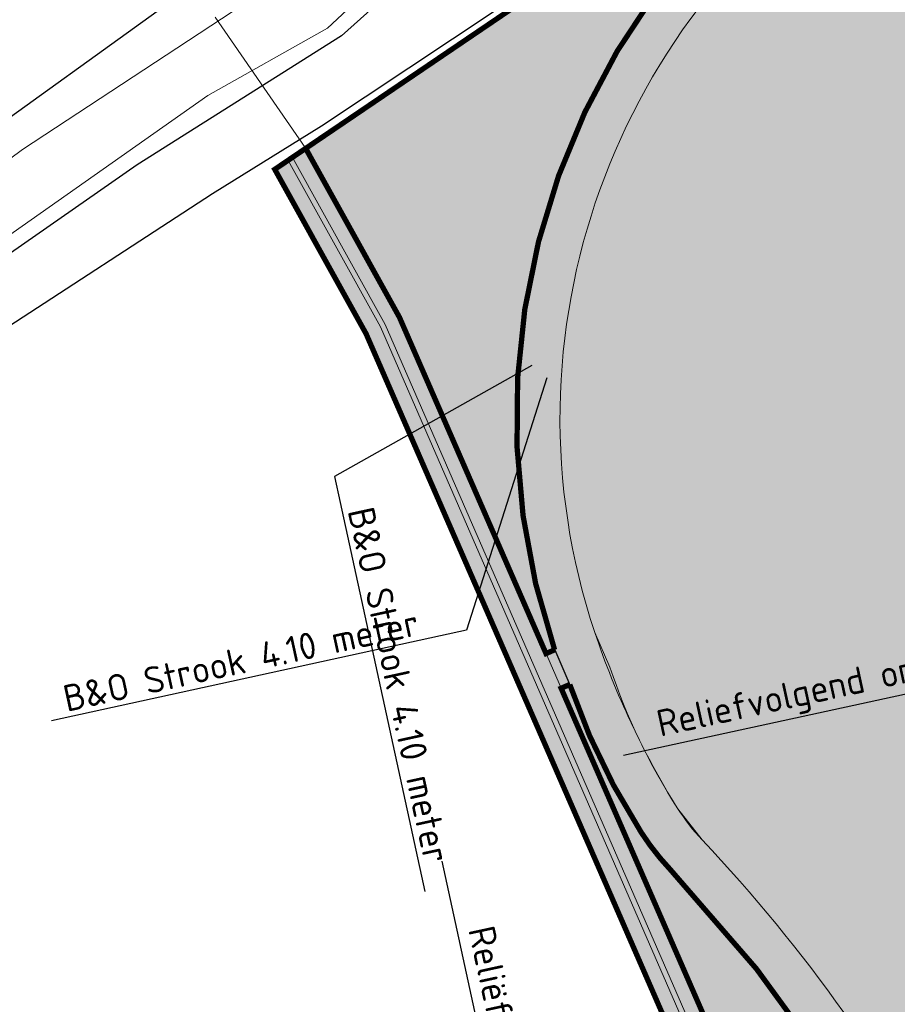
# Model space of a CAD drawing. Header units: metres. Extents: x 197883 to 206898, y 361907 to 364395.
# Tile 7 of 256: x 198656 to 198739, y 362274 to 362366. Entities that reach past the tile are written whole.
import ezdxf
from ezdxf import colors
from ezdxf.entities.mleader import LeaderData, LeaderLine
from ezdxf.math import Vec2, Vec3

# ---------------------------------------------------------------- set-up
doc = ezdxf.new("R2010")
doc.units = ezdxf.units.M
for name, color, linetype, lineweight in [('B-ME-GR-RIET-G', 120, 'Continuous', 13), ('B-ME-GR-RUIGTE-G', 252, 'Continuous', 25), ('B-ME-OG-WATER_SLOOT-G', 130, 'Continuous', 18), ('N-PV-KG-GRENS-BUFFERZONE-A', 253, 'Continuous', 15), ('N-PV-OG-BEHEERKAART-MAAIPAD-G', 7, 'Continuous', 25), ('N-WE-GW-ONTWERP-GEUL', 7, 'Continuous', 18), ('N-WE-KG-PROJECTGEBIED-SLIJKWELLSEWAAD', 10, 'KG-OG', 35), ('N-WE-KG-PROJECTGRENS-SLIJKWELLSEWAAD', 190, 'KG-OG', 35), ('X-XX-AL-VERWIJZING-T25-1000', 7, 'Continuous', 25), ('X-XX-AL-VERWIJZING_PRES-T25-1000', 7, 'Continuous', 25)]:
    doc.layers.add(name, color=color, linetype=linetype, lineweight=lineweight)
for name, color, linetype, lineweight, true_color in [('N-PV-GR-GRAS-A', 7, 'Continuous', 18, 0xc1e37d), ('N-PV-OG-BEHEERKAART-MAAIPAD-A', 7, 'Continuous', 15, 0xe5e878), ('N-PV-WH-GEUL-G', 7, 'Continuous', 35, 0x167592)]:
    doc.layers.add(name, color=color, linetype=linetype, lineweight=lineweight, true_color=true_color)
doc.styles.add('NLCS-ISO-M1000-T25', font='NLCS-ISO.ttf', dxfattribs={"height": 2.5})
doc.linetypes.add('KG-OG', pattern='A,5.5,-1.5,[2,NLCS.SHX,S=0.5,R=0,X=0,Y=0],-1.5', length=8.5)

msp = doc.modelspace()

# ---------------------------------------------------------------- hatches: boundary and pattern name
at = {"layer": 'N-PV-GR-GRAS-A', "transparency": 33554648}
h = msp.add_hatch(color=256, dxfattribs=at)
h.dxf.hatch_style = 1
edge = h.paths.add_edge_path(flags=16)
edge.add_arc((198916.6022228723, 362365.0953609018), 37.06112380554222, 314.4405254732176, 332.606027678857, ccw=False)
edge.add_arc((198584.2703122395, 362722.8114712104), 525.3162308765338, 300.0205732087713, 313.0024062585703, ccw=False)
edge.add_arc((198830.2742482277, 362297.0732663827), 33.6141304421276, 292.0976948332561, 300.0205732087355, ccw=False)
edge.add_line((198842.9194466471, 362265.9283033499), (198781.1332019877, 362240.8424067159))
edge.add_arc((198777.4074507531, 362253.4422054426), 13.1391076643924, 197.4603868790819, 286.47290969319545, ccw=False)
edge.add_arc((198788.5959258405, 362258.2294650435), 25.27742851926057, 128.1674087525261, 200.2032613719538, ccw=False)
edge.add_arc((198755.4714604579, 362296.8086380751), 25.6183205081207, 313.0989792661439, 377.4685401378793)
edge.add_arc((198760.8306748, 362298.4951572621), 19.99999999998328, 17.46854013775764, 55.23762163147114)
edge.add_arc((198792.1525632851, 362343.6246515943), 34.93388714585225, 206.5078933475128, 235.23762163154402, ccw=False)
edge.add_arc((198767.3544786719, 362332.0343441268), 7.601689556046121, 189.0867445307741, 211.7615993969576, ccw=False)
edge.add_arc((198778.3693736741, 362334.7221968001), 18.92495369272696, 155.5483229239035, 191.8566252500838, ccw=False)
edge.add_arc((198770.244892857, 362338.4164639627), 10.00000000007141, 132.9545405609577, 155.5483229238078, ccw=False)
edge.add_arc((198725.4742477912, 362386.5035388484), 55.70218741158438, 312.9545405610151, 352.372035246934)
edge.add_arc((198867.5259241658, 362370.9254193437), 87.22720009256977, 158.257694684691, 174.6162322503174, ccw=False)
edge.add_arc((200385.0348384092, 361752.8670690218), 1725.76990813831, 157.8185501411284, 157.860806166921, ccw=False)
edge.add_arc((198867.5259241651, 362370.9254193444), 87.22720009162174, 154.8363501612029, 157.4216616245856, ccw=False)
edge.add_arc((198815.7297571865, 362395.2587199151), 29.99999999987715, 141.7812034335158, 154.8363501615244, ccw=False)
edge.add_arc((198950.9539423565, 362288.7759276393), 202.1167200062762, 113.00796566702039, 141.7812034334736, ccw=False)
edge.add_arc((198972.364231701, 362224.9987268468), 269.23950676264, 106.3297997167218, 111.89688122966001, ccw=False)
edge.add_arc((198880.2698683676, 362551.4302272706), 69.99999999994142, 283.543968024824, 290.5222144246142)
edge.add_arc((198907.8418949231, 362477.7725647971), 8.649017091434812, 90.00001572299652, 110.52221442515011, ccw=False)
edge.add_arc((198908.9400823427, 362451.634030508), 34.80488115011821, 43.27269236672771, 91.80813964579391, ccw=False)
edge.add_arc((198944.9745331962, 362486.8858946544), 15.62583644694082, 226.818046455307, 264.979147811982)
edge.add_arc((198944.4821696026, 362481.281645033), 10.00000000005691, 264.9791478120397, 309.8763922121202)
edge.add_arc((198968.4624332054, 362452.5775458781), 27.4029190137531, 90.66112539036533, 129.8763922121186, ccw=False)
edge.add_arc((198968.3052092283, 362468.4957773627), 11.48396357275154, -2.8878669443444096, 90.79313940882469, ccw=False)
edge.add_arc((198714.725239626, 362471.0818514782), 265.0682411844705, 332.3430356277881, 359.3159287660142, ccw=False)
edge = h.paths.add_edge_path()
edge.add_arc((198668.9001893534, 362520.3873249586), 153.4496473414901, 296.2941664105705, 306.1783613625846)
edge.add_arc((198671.2135764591, 362517.8049561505), 149.9999999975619, 306.0473628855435, 317.6631123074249)
edge.add_arc((199031.6043978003, 362189.450158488), 337.5432465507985, 122.32690543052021, 137.6631123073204, ccw=False)
edge.add_arc((198888.5358564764, 362415.5270953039), 69.99999981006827, 120.38213154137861, 122.32690543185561, ccw=False)
edge.add_arc((198890.7476600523, 362416.8794750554), 69.99999989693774, 121.1395185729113, 122.504235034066, ccw=False)
edge.add_arc((199001.4553587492, 362233.6430923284), 284.0835501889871, 111.3209827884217, 121.13951857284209, ccw=False)
edge.add_arc((198872.7132677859, 362563.4925042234), 69.99999999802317, 291.3209827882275, 307.9178447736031)
edge.add_arc((198928.0210515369, 362492.4921587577), 20.00000000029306, 75.33024202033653, 127.9178447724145, ccw=False)
edge.add_arc((198929.2831791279, 362497.3134693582), 15.016226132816, 30.401988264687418, 75.33024202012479, ccw=False)
edge.add_arc((198950.8595768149, 362509.9732731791), 10.00000000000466, 210.4019882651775, 239.1414357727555)
edge.add_arc((198954.3556228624, 362515.8243389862), 16.81595987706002, 239.141435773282, 310.7226057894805)
edge.add_arc((198975.5522378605, 362495.5799511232), 12.68144033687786, 64.55349831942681, 143.7427125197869, ccw=False)
edge.add_arc((198976.704367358, 362498.0012565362), 9.999999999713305, 10.643935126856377, 64.5534983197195, ccw=False)
edge.add_arc((182936.5441483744, 359483.4344589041), 16330.97891757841, 10.461691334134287, 10.643935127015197, ccw=False)
edge.add_arc((199144.0851350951, 362472.9541109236), 149.9999999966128, 189.2734763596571, 194.7239921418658)
edge.add_arc((198862.4393096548, 362398.9396440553), 141.208709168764, -19.537700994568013, 14.723992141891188, ccw=False)
edge.add_arc((199136.880698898, 362301.5515741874), 149.999999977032, 160.4622990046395, 165.9895519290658)
edge.add_arc((198983.3062990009, 362290.2082422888), 48.33102274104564, 80.42818539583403, 128.9724844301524)
edge.add_arc((198584.2703122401, 362722.8114712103), 540.3162308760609, 300.0205732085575, 313.0208167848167, ccw=False)
edge.add_arc((198830.2742482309, 362297.0732663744), 48.61413043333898, 292.09769483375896, 300.0205732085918, ccw=False)
edge.add_line((198848.562251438, 362252.03014685), (198758.4444453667, 362215.4413238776))
edge.add_arc((198611.3264755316, 362186.1786693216), 150.0000000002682, 11.24965192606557, 43.36935185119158)
edge.add_arc((198734.905107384, 362302.9190724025), 19.99999999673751, 212.7394637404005, 223.3757125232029, ccw=False)
edge.add_arc((198768.3766325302, 362324.4399801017), 59.79312080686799, 198.5221105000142, 212.7394637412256, ccw=False)
edge.add_line((198711.6807274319, 362305.445464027), (198710.2575471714, 362308.7103928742))
edge.add_arc((198770.6834282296, 362328.8385737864), 63.69011515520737, 122.06102493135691, 198.4231889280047, ccw=False)
h = msp.add_hatch(color=256, dxfattribs=at)
h.dxf.hatch_style = 1
h.paths.add_polyline_path([(198854.7693367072, 362236.7421746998, 0.03458385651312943), (198862.8515594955, 362240.6944691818, 0.05649319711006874), (198963.6918044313, 362315.2778575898, -0.2075639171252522), (198988.2113824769, 362321.6590636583, -0.1244787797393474), (199002.5720561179, 362315.5468413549), (199002.7961306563, 362317.2471684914, 0.1166880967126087), (198988.6133417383, 362323.1140529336, 0.2094449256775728), (198962.7162202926, 362316.4190365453, -0.05652191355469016), (198862.1010930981, 362241.9932379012, -0.03458385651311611), (198854.2050562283, 362238.1319903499), (198753.4074102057, 362197.207034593), (198691.8772940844, 362338.3637500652), (198683.048137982, 362354.2650643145), (198681.8068203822, 362353.4106769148), (198690.5309823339, 362337.6984571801), (198752.616720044, 362195.267085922)])
h = msp.add_hatch(color=256, dxfattribs=at)
h.dxf.hatch_style = 1
h.paths.add_polyline_path([(198690.0822117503, 362337.476692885), (198681.393047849, 362353.125881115), (198680.1399061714, 362352.292788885), (198688.7358999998, 362336.8114), (198780.7430000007, 362125.7371999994), (198788.4445863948, 362132.5535422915), (198792.4151412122, 362129.176377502), (198794.1331248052, 362125.5522844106), (198795.488542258, 362126.1948134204), (198793.6324954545, 362130.1101513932), (198788.4250423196, 362134.5393629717), (198781.293697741, 362128.2277171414)])
at = {"layer": 'N-PV-KG-GRENS-BUFFERZONE-A', "transparency": 33554559}
h = msp.add_hatch(color=256, dxfattribs=at)
h.dxf.hatch_style = 1
edge = h.paths.add_edge_path()
edge.add_line((198988.7155552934, 362505.3864690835), (198992.2102300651, 362517.6116675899))
edge.add_arc((198976.7043673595, 362498.0012565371), 24.99999999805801, 51.66673846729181, 64.55349829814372)
edge.add_arc((198975.5522378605, 362495.579951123), 27.68144033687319, 64.55349829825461, 121.8929583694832)
edge.add_line((198960.9271919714, 362519.0825078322), (198960.701, 362519.446))
edge.add_line((198960.701, 362519.446), (198956.214, 362517.596))
edge.add_line((198956.214, 362517.596), (198952.358, 362517.889))
edge.add_line((198952.358, 362517.889), (198948.6270000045, 362521.6999999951))
edge.add_line((198948.6270000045, 362521.6999999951), (198945.1059999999, 362525.22))
edge.add_line((198945.1059999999, 362525.22), (198940.4670000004, 362527.8399999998))
edge.add_line((198940.4670000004, 362527.8399999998), (198934.5059999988, 362530.5150000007))
edge.add_line((198934.5059999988, 362530.5150000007), (198932.8855314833, 362531.2883806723))
edge.add_line((198932.8855314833, 362531.2883806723), (198930.043, 362532.645))
edge.add_line((198930.043, 362532.645), (198923.626, 362534.243))
edge.add_line((198923.626, 362534.243), (198921.44, 362534.041))
edge.add_line((198921.44, 362534.041), (198916.148, 362531.484))
edge.add_line((198916.148, 362531.484), (198912.0233888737, 362528.1696697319))
edge.add_line((198912.0233888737, 362528.1696697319), (198907.749, 362524.835))
edge.add_line((198907.749, 362524.835), (198899.714, 362518.621))
edge.add_line((198899.714, 362518.621), (198872.015, 362497.677))
edge.add_line((198872.015, 362497.677), (198849.267, 362480.755))
edge.add_line((198849.267, 362480.755), (198827.175, 362464.682))
edge.add_line((198827.175, 362464.682), (198815.628, 362455.842))
edge.add_line((198815.628, 362455.842), (198805.822, 362447.846))
edge.add_line((198805.822, 362447.846), (198788.371, 362433.497))
edge.add_line((198788.371, 362433.497), (198769.111, 362419.407))
edge.add_line((198769.111, 362419.407), (198709.693, 362372.326))
edge.add_line((198709.693, 362372.326), (198683.0484876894, 362354.2644344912))
edge.add_line((198683.0484876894, 362354.2644344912), (198691.8772940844, 362338.3637500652))
edge.add_line((198691.8772940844, 362338.3637500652), (198753.4074102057, 362197.207034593))
edge.add_line((198753.4074102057, 362197.207034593), (198854.2050562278, 362238.1319903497))
edge.add_arc((198830.2742482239, 362297.0732663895), 63.61413045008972, 292.0976948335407, 300.0205732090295)
edge.add_arc((198584.2703122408, 362722.8114712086), 555.3162308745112, 300.0205732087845, 312.9606732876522)
edge.add_arc((198983.3062990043, 362290.2082422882), 33.33102274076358, 81.13553757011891, 128.1516620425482, ccw=False)
edge.add_arc((198983.3062987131, 362290.2082423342), 33.33102274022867, 54.215525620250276, 81.13553706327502, ccw=False)
edge.add_arc((197642.3982172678, 362538.0297683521), 1378.197257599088, 350.7816862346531, 351.0149646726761)
edge.add_arc((199997.9765123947, 362170.4728987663), 1005.891508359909, 170.9719184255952, 171.2906141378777, ccw=False)
edge.add_line((199004.5464397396, 362328.31591361), (199006.382, 362340.158))
edge.add_arc((199016.2839353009, 362339.2941182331), 9.939547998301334, 167.1396093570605, 175.0139273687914, ccw=False)
edge.add_line((199006.593717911, 362341.506425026), (199010.984, 362369.4680000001))
edge.add_line((199010.984, 362369.4680000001), (199018.03, 362368.6230000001))
edge.add_line((199018.03, 362368.6230000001), (199018.9139999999, 362373.53))
edge.add_line((199018.9139999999, 362373.53), (199016.6340779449, 362373.9369591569))
edge.add_line((199016.6340779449, 362373.9369591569), (199001.8656870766, 362376.5748318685))
edge.add_arc((198862.4393096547, 362398.9396440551), 141.2087091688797, 340.4622990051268, 350.88704920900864, ccw=False)
edge.add_arc((199136.8806989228, 362301.5515741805), 150.0000000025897, 160.4622990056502, 165.9895519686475)
edge.add_arc((198983.3062988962, 362290.2082422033), 48.33102273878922, 80.42818529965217, 128.9724843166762)
edge.add_arc((198584.2703122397, 362722.8114712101), 540.3162308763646, 300.02057320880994, 313.02081678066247, ccw=False)
edge.add_arc((198830.2742482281, 362297.0732663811), 48.61413044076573, 292.097694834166, 300.02057320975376, ccw=False)
edge.add_line((198848.5622514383, 362252.03014685), (198758.4244958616, 362215.5414419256))
edge.add_arc((198611.3264755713, 362186.178669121), 150.0000000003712, 11.28864608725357, 43.37010022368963)
edge.add_line((198720.3664448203, 362289.1849073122), (198718.0823377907, 362292.1026763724))
edge.add_arc((198768.3766325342, 362324.4399801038), 59.79312081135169, 198.5221105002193, 212.7394637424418, ccw=False)
edge.add_line((198711.6807274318, 362305.4454640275), (198710.2575471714, 362308.7103928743))
edge.add_arc((198770.683428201, 362328.8385738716), 63.69011515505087, 122.06102572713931, 198.4231890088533, ccw=False)
edge.add_arc((198668.9001890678, 362520.387324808), 153.4496473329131, 296.2941662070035, 317.5321135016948)
edge.add_arc((199031.6043978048, 362189.4501584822), 337.5432465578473, 122.3269054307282, 137.6631123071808, ccw=False)
edge.add_arc((198888.5358565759, 362415.5270951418), 69.99999999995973, 120.38213154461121, 122.3269054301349, ccw=False)
edge.add_arc((198890.7476600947, 362416.8794749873), 69.99999997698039, 121.13951857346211, 122.5042350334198, ccw=False)
edge.add_arc((199001.4553587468, 362233.643092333), 284.0835501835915, 111.32098278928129, 121.13951857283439, ccw=False)
edge.add_arc((198872.7132677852, 362563.4925042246), 69.99999999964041, 291.320982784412, 307.9178447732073)
edge.add_arc((198928.021051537, 362492.4921587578), 20.0000000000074, 75.33024204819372, 127.91784477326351, ccw=False)
edge.add_arc((198929.2831791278, 362497.3134693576), 15.01622613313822, 30.401988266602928, 75.33024205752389, ccw=False)
edge.add_arc((198950.8595768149, 362509.9732731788), 9.99999999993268, 210.4019882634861, 239.1414357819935)
edge.add_arc((198954.3556228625, 362515.8243389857), 16.81595987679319, 239.1414357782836, 304.5307854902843)
edge.add_arc((198958.219242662, 362510.2092030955), 10.00000000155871, 304.5307854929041, 319.835240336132)
edge.add_arc((198975.5522378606, 362495.579951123), 12.68144033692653, 64.55349834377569, 139.835240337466, ccw=False)
edge.add_arc((198976.7043673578, 362498.0012565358), 9.999999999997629, 10.6439351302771, 64.55349834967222, ccw=False)
edge.add_arc((182936.5441561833, 359483.4344600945), 16330.97890968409, 10.639413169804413, 10.643935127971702, ccw=False)
edge.add_line((198986.7703220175, 362498.5815832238), (198988.7155552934, 362505.3864690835))
at = {"layer": 'N-PV-OG-BEHEERKAART-MAAIPAD-A', "transparency": 33554623}
h = msp.add_hatch(dxfattribs=at)
h.set_pattern_fill('HOUND', color=256, scale=0.5)
h.set_pattern_definition([(0, (0, 0), (3.175, 0.79375), [12.7, -6.35]), (90, (0, 0), (-0.7937500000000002, -3.175), [12.7, -6.35])])
edge = h.paths.add_edge_path()
edge.add_arc((198983.3062988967, 362290.2082422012), 44.23102274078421, 75.45420702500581, 128.789284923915, ccw=False)
edge.add_arc((199136.8806989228, 362301.5515741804), 145.9000000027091, 160.4622990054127, 167.5436700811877, ccw=False)
edge.add_arc((198862.4393096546, 362398.9396440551), 145.3087091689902, 340.4622990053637, 374.7239921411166)
edge.add_arc((199144.0851350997, 362472.95411092), 145.9000000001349, 189.2568972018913, 194.7239921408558, ccw=False)
edge.add_arc((182936.5441560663, 359483.4344603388), 16335.0789097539, 10.46154116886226, 10.64393512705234)
edge.add_arc((198976.7043673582, 362498.001256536), 14.09999999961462, 10.64393512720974, 64.55349831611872)
edge.add_arc((198975.5522378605, 362495.579951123), 16.78144033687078, 64.55349831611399, 139.8352403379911)
edge.add_arc((198958.2192426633, 362510.2092030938), 5.899999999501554, 304.53078548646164, 319.8352403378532, ccw=False)
edge.add_arc((198954.3556228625, 362515.824338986), 12.71595987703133, 239.1414357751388, 304.5307854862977, ccw=False)
edge.add_arc((198950.8595768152, 362509.9732731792), 5.900000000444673, 210.4019882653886, 239.1414357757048, ccw=False)
edge.add_arc((198929.2831791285, 362497.3134693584), 19.11622613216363, 30.40198826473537, 75.33024201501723)
edge.add_arc((198928.0210515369, 362492.4921587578), 24.09999999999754, 75.3302420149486, 127.9178447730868)
edge.add_arc((198872.7132677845, 362563.4925042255), 65.90000000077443, 291.3209827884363, 307.91784477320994, ccw=False)
edge.add_arc((199001.4553587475, 362233.6430923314), 288.1835501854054, 111.3209827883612, 121.1395185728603)
edge.add_arc((198890.7476600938, 362416.879474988), 74.0999999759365, 121.1395185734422, 122.4455202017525)
edge.add_arc((198888.5358565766, 362415.5270951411), 74.10000000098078, 120.4408463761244, 122.3269054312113)
edge.add_arc((199031.6043978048, 362189.4501584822), 341.6432465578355, 122.3269054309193, 137.6623185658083)
edge.add_arc((198668.9001890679, 362520.387324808), 149.3496473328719, 296.2167158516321, 317.53033298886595, ccw=False)
edge.add_arc((198770.6834282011, 362328.8385738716), 67.79011515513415, 121.882586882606, 198.5808164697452)
edge.add_line((198706.4268626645, 362307.2377984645), (198706.4990963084, 362307.0720867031))
edge.add_line((198706.4990963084, 362307.0720867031), (198710.2575471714, 362308.7103928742))
edge.add_arc((198770.6834282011, 362328.8385738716), 63.69011515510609, 122.06102572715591, 198.4231890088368, ccw=False)
edge.add_arc((198668.9001890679, 362520.387324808), 153.4496473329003, 296.2941662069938, 317.5321135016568)
edge.add_arc((199031.6043978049, 362189.4501584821), 337.5432465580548, 122.32690543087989, 137.6631123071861, ccw=False)
edge.add_arc((198888.5358565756, 362415.5270951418), 69.99999999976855, 120.38213154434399, 122.3269054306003, ccw=False)
edge.add_arc((198890.7476600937, 362416.8794749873), 69.9999999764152, 121.13951857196, 122.50423503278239, ccw=False)
edge.add_arc((199001.4553587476, 362233.6430923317), 284.0835501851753, 111.32098278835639, 121.1395185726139, ccw=False)
edge.add_arc((198872.7132677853, 362563.4925042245), 69.9999999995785, 291.3209827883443, 307.9178447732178)
edge.add_arc((198928.021051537, 362492.4921587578), 19.99999999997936, 75.33024201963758, 127.91784477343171, ccw=False)
edge.add_arc((198929.2831791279, 362497.3134693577), 15.01622613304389, 30.401988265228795, 75.33024201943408, ccw=False)
edge.add_arc((198950.8595768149, 362509.9732731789), 10.00000000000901, 210.4019882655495, 239.1414357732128)
edge.add_arc((198954.3556228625, 362515.8243389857), 16.81595987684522, 239.1414357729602, 304.5307854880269)
edge.add_arc((198958.2192426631, 362510.2092030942), 9.999999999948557, 304.5307854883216, 319.8352403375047)
edge.add_arc((198975.5522378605, 362495.579951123), 12.68144033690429, 64.55349832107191, 139.8352403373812, ccw=False)
edge.add_arc((198976.7043673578, 362498.0012565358), 10.00000000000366, 10.643935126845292, 64.55349832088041, ccw=False)
edge.add_arc((182936.5441561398, 359483.434460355), 16330.97890967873, 10.461691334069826, 10.643935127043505, ccw=False)
edge.add_arc((199144.0851350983, 362472.9541109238), 149.9999999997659, 189.2734763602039, 194.7239921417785)
edge.add_arc((198862.4393096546, 362398.9396440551), 141.2087091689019, -19.537700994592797, 14.723992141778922, ccw=False)
edge.add_arc((199136.8806989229, 362301.5515741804), 150.0000000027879, 160.4622990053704, 165.9895519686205)
edge.add_arc((198983.3062988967, 362290.2082422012), 48.33102274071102, 80.42818530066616, 128.97248431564)
edge.add_arc((198584.2703122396, 362722.81147121), 540.316230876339, 300.02057320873, 313.0208167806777, ccw=False)
edge.add_arc((198830.2742482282, 362297.0732663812), 48.61413044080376, 292.0976948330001, 300.0205732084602, ccw=False)
edge.add_line((198848.5622514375, 362252.0301468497), (198761.2838796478, 362216.5941655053))
edge.add_line((198761.2838796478, 362216.5941655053), (198758.4244958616, 362215.5414419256))
edge.add_arc((198611.3264755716, 362186.1786691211), 150.0000000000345, 11.2886460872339, 43.37010022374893)
edge.add_arc((198734.9051073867, 362302.9190724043), 19.99999999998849, 212.7394637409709, 223.3701002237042, ccw=False)
edge.add_arc((198785.6132520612, 362334.0673295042), 79.50758765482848, 198.5979101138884, 211.8573951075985, ccw=False)
edge.add_line((198710.2575471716, 362308.710392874), (198706.4855023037, 362307.066161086))
edge.add_line((198706.4855023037, 362307.066161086), (198707.9086825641, 362303.801232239))
edge.add_arc((198771.7924927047, 362326.0907241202), 67.66064326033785, 199.2342238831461, 212.350892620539)
edge.add_arc((198734.9051073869, 362302.9190724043), 24.10000000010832, 212.7394637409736, 223.370100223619)
edge.add_arc((198611.3264755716, 362186.1786691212), 145.9000000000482, 9.40079804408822, 43.37010022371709, ccw=False)
edge.add_line((198755.2670220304, 362210.00993189), (198762.7637250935, 362212.7699517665))
edge.add_line((198762.7637250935, 362212.7699517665), (198850.1046180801, 362248.2313174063))
edge.add_arc((198830.2742482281, 362297.0732663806), 52.71413044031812, 292.0976948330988, 300.0205732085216)
edge.add_arc((198584.2703122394, 362722.8114712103), 544.4162308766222, 300.0205732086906, 313.005199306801)
at = {"layer": 'N-PV-WH-GEUL-G', "transparency": 33554597}
h = msp.add_hatch(color=256, dxfattribs=at)
h.dxf.hatch_style = 1
h.paths.add_polyline_path([(198854.9574302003, 362236.2789028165, 0.03458385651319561), (198863.1017149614, 362240.2615462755, 0.05648350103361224), (198964.0167405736, 362314.8972260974, -0.2073860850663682), (198988.1343336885, 362321.165035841, -0.1268001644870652), (199002.4966229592, 362314.9744378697), (199002.5720561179, 362315.5468413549, 0.1244787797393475), (198988.2113824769, 362321.6590636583, 0.2075639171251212), (198963.6918044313, 362315.2778575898, -0.05649319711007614), (198862.8515594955, 362240.6944691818, -0.03458385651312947), (198854.7693367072, 362236.7421746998), (198752.616720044, 362195.267085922), (198690.5309823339, 362337.6984571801), (198681.8068203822, 362353.4106769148), (198681.393047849, 362353.125881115), (198690.0822117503, 362337.476692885), (198781.293697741, 362128.2277171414), (198788.4250423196, 362134.5393629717), (198793.6324954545, 362130.1101513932), (198795.488542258, 362126.1948134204), (198795.9155561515, 362126.3972372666), (198794.0164771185, 362130.4033518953), (198790.0968241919, 362133.7279177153), (198788.3850435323, 362135.171667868), (198781.4772636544, 362129.0578895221), (198752.8165778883, 362194.808590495)])

# ---------------------------------------------------------------- linework, layer by layer
at = {"layer": 'B-ME-GR-RIET-G'}
msp.add_lwpolyline([(198625.2511522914, 362323.4922723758), (198667.1717034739, 362352.7054352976), (198686.4156185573, 362364.8689219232), (198696.5414773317, 362373.9590110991), (198720.0502815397, 362393.0879036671), (198736.744, 362406.283), (198749.5009036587, 362414.8806824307), (198770.7120161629, 362429.2802794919), (198783.9973085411, 362438.5372408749), (198806.6552211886, 362454.3874488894), (198825.644, 362466.601), (198854.0599132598, 362490.2046022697), (198858.977939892, 362498.0048035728), (198858.977939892, 362500.782951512), (198854.9152155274, 362500.5692522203), (198849.1418866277, 362498.4322135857), (198833.2117798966, 362487.426442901), (198816.903, 362475.715), (198793.2124004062, 362458.0349895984), (198757.2097611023, 362432.1952969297), (198731.798, 362416.121), (198681.5355460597, 362376.1821717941), (198639.8587305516, 362346.1589586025)], dxfattribs=at)
at = {"layer": 'B-ME-GR-RUIGTE-G', "color": 252}
for points in [[(198653.6264219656, 362336.5889868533), (198674.2719936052, 362350.0273542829), (198684.5418619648, 362356.3761788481), (198700.9902488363, 362367.3044568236), (198724.0709498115, 362381.9067807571), (198740.3984612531, 362393.1634883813), (198770.0323261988, 362419.4015370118), (198781.3322710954, 362428.0314360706), (198804.4783608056, 362445.6379512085), (198831.9999160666, 362468.1456630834), (198866.2514164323, 362493.6570403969), (198889.9173300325, 362511.5560848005), (198890.507085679, 362515.1511979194), (198886.2604568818, 362519.3953867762), (198883.0754852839, 362533.7677470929), (198883.9980927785, 362539.3002441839), (198869.228, 362523.7849999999), (198838.5504115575, 362502.92467703), (198801.7529628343, 362476.0908146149), (198752.8248786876, 362440.4236061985), (198718.5677546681, 362415.2564656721), (198670.6162231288, 362382.1782795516), (198636.4930302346, 362357.9102030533)], [(198639.8587305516, 362346.1589586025), (198681.5355460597, 362376.1821717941), (198731.798, 362416.121), (198757.2097611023, 362432.1952969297), (198793.2124004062, 362458.0349895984), (198816.903, 362475.715), (198833.2117798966, 362487.426442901), (198849.1418866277, 362498.4322135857), (198854.9152155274, 362500.5692522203), (198858.977939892, 362500.782951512), (198858.977939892, 362498.0048035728), (198854.0599132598, 362490.2046022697), (198825.644, 362466.601), (198806.6552211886, 362454.3874488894), (198783.9973085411, 362438.5372408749), (198770.7120161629, 362429.2802794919), (198749.5009036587, 362414.8806824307), (198736.744, 362406.283), (198720.0502815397, 362393.0879036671), (198696.5414773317, 362373.9590110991), (198686.4156185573, 362364.8689219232), (198667.1717034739, 362352.7054352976), (198625.2511522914, 362323.4922723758)]]:
    msp.add_lwpolyline(points, dxfattribs=at)
at = {"layer": 'B-ME-OG-WATER_SLOOT-G', "color": 130}
for points in [[(198622.9925229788, 362329.3313282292), (198656.3931685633, 362354.1528009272), (198683.4529387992, 362371.9600928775)], [(198692.1467746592, 362372.1869943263), (198685.1013149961, 362365.5680747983), (198673.8286051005, 362359.2308443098), (198643.9319200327, 362338.2075362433)]]:
    msp.add_lwpolyline(points, dxfattribs=at)
at = {"layer": 'N-PV-KG-GRENS-BUFFERZONE-A'}
msp.add_lwpolyline([(198907.749, 362524.835), (198899.714, 362518.621), (198872.015, 362497.677), (198849.267, 362480.755), (198827.175, 362464.682), (198815.628, 362455.842), (198805.822, 362447.846), (198788.371, 362433.497), (198769.111, 362419.407), (198709.693, 362372.326), (198683.0484876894, 362354.2644344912), (198691.8772940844, 362338.3637500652), (198753.4074102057, 362197.207034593)], dxfattribs=at)
msp.add_lwpolyline([(198907.749, 362524.835), (198899.714, 362518.621), (198872.015, 362497.677), (198849.267, 362480.755), (198827.175, 362464.682), (198815.628, 362455.842), (198805.822, 362447.846), (198788.371, 362433.497), (198769.111, 362419.407), (198709.693, 362372.326), (198683.0484876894, 362354.2644344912), (198691.8772940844, 362338.3637500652), (198753.4074102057, 362197.207034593)], dxfattribs=at)
for points in [[(198758.4244958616, 362215.5414419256, 0.1409032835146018), (198720.3664448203, 362289.1849073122), (198718.0823377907, 362292.1026763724, -0.06211460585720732), (198711.6807274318, 362305.4454640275), (198710.2575471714, 362308.7103928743, -0.3460961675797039), (198736.8752999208, 362382.8148763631, 0.09293419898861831), (198782.093223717, 362416.7816725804, -0.06701688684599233), (198851.1034114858, 362474.6778521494, -0.008485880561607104), (198853.1323238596, 362475.914095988, -0.005954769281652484), (198854.5489942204, 362476.7932178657, -0.042867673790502), (198898.1647364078, 362498.2834347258, 0.07254433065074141), (198915.7304329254, 362508.270013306, -0.23357035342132)], [(198758.4244958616, 362215.5414419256, 0.1409032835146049), (198720.3664448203, 362289.1849073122), (198718.0823377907, 362292.1026763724, -0.062114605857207), (198711.6807274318, 362305.4454640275), (198710.2575471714, 362308.7103928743, -0.3460961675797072), (198736.8752999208, 362382.8148763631, 0.09293419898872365), (198782.0932237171, 362416.7816725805, -0.06701688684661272), (198851.1034114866, 362474.6778521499, -0.00848588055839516), (198853.1323238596, 362475.914095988, -0.005954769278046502), (198854.5489942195, 362476.7932178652, -0.04286767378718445), (198898.1647364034, 362498.283434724, 0.07254433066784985), (198915.7304329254, 362508.270013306, -0.2335703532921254)]]:
    msp.add_lwpolyline(points, format="xyb", dxfattribs=at)
at = {"layer": 'N-PV-KG-GRENS-BUFFERZONE-A', "transparency": 33554559}
msp.add_lwpolyline([(198674.5435723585, 362366.6211301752), (198683.048137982, 362354.2650643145), (198691.8772940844, 362338.3637500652), (198753.4074102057, 362197.207034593), (198854.2050562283, 362238.1319903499, 0.03458385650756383), (198862.1010930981, 362241.9932379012, 0.05652191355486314), (198962.7162202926, 362316.4190365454, -0.2080737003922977), (198988.4425288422, 362323.14114711, -0.1180039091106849), (199002.7962101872, 362317.2471111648, 0.002032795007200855), (199004.5464397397, 362328.315913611), (199006.382, 362340.158, -0.03437172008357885), (199006.593717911, 362341.506425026), (199010.984, 362369.4680000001), (199018.03, 362368.6230000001), (199018.9139999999, 362373.53), (199005.9022234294, 362375.8525625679)], format="xyb", dxfattribs=at)
at = {"layer": 'N-PV-OG-BEHEERKAART-MAAIPAD-G', "flags": 128}
msp.add_lwpolyline([(198755.2670220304, 362210.00993189, 0.1493140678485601), (198717.3860189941, 362286.3694034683, -0.04641819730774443), (198714.6336700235, 362289.8853151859, -0.06139554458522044), (198707.8515086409, 362303.9695071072), (198706.4268626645, 362307.2377984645, -0.3477390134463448), (198734.8780252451, 362386.4013468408, 0.09326723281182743), (198779.0657009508, 362419.5464742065, -0.06701340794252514), (198848.9109397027, 362478.1423964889, -0.008229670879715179), (198850.9932008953, 362479.4126099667, -0.005698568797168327), (198852.4287866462, 362480.3024513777, -0.04286767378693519), (198896.6740075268, 362502.1028230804, 0.07254433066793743), (198913.21085611, 362511.5044734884, -0.2335703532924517)], format="xyb", dxfattribs=at)
at = {"layer": 'N-WE-GW-ONTWERP-GEUL'}
for points in [[(198758.4244958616, 362215.5414419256, 0.1409032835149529), (198720.3664448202, 362289.1849073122, -0.04641819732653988), (198718.0823377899, 362292.1026763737, -0.05792005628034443), (198710.2575471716, 362308.710392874, -0.3460961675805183), (198736.8752999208, 362382.8148763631, 0.09293419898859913), (198782.093223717, 362416.7816725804, -0.06701688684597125), (198851.1034114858, 362474.6778521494, -0.008485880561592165), (198853.1323238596, 362475.914095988, -0.005954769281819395), (198854.5489942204, 362476.7932178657, -0.04286767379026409), (198898.1647364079, 362498.2834347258, 0.07254433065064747), (198915.7304329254, 362508.270013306, -0.2335703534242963), (198933.0859988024, 362511.840189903, -0.1985869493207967), (198942.2346157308, 362504.9126362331, 0.1260609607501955), (198945.7303710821, 362501.3889124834, 0.2933175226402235), (198963.8877323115, 362501.9709857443, 0.06687772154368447), (198965.8611714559, 362503.7593252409, -0.3408258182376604), (198981.0010488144, 362507.0311252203, -0.2396614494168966), (198986.5323073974, 362499.8483067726, -0.0007951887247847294), (198996.0455719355, 362448.7820663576, 0.02378684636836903), (198999.0109237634, 362434.8296672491, -0.1506185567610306), (198995.5174529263, 362351.7156318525, 0.02412186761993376), (198991.3429596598, 362337.8663983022, 0.2150400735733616), (198952.9086421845, 362327.7831038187, -0.05678518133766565), (198854.5964291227, 362254.9809250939, -0.03458385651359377)], [(198681.8068203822, 362353.4106769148), (198690.5309823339, 362337.6984571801), (198752.616720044, 362195.267085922), (198854.7693367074, 362236.7421746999, 0.03458385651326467), (198862.8515594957, 362240.6944691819, 0.05649319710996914), (198963.6918044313, 362315.2778575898, -0.2075639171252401), (198988.2113824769, 362321.6590636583, -0.1244787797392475), (199002.5720561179, 362315.5468413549)]]:
    msp.add_lwpolyline(points, format="xyb", dxfattribs=at)
for points in [[(198753.4074102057, 362197.207034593), (198691.8772940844, 362338.3637500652), (198683.048137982, 362354.2650643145), (198680.1399061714, 362352.292788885), (198688.7358999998, 362336.8114), (198780.7430000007, 362125.7371999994)], [(198681.393047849, 362353.125881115), (198690.0822117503, 362337.476692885), (198781.293697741, 362128.2277171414), (198788.4250423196, 362134.5393629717), (198793.6324954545, 362130.1101513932), (198795.488542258, 362126.1948134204)]]:
    msp.add_lwpolyline(points, dxfattribs=at)
at = {"layer": 'N-WE-KG-PROJECTGEBIED-SLIJKWELLSEWAAD', "const_width": 0.5, "flags": 128}
msp.add_lwpolyline([(198912.0233888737, 362528.1696697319), (198907.749, 362524.835), (198899.714, 362518.621), (198872.015, 362497.677), (198849.267, 362480.755), (198827.175, 362464.682), (198815.628, 362455.842), (198805.822, 362447.846), (198788.371, 362433.497), (198769.111, 362419.407), (198709.693, 362372.326), (198680.1399061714, 362352.292788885), (198688.7358999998, 362336.8114), (198750.1989765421, 362195.8084805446), (198780.7430000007, 362125.7371999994), (198788.4445863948, 362132.5535422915), (198792.4151412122, 362129.176377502), (198794.1331248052, 362125.5522844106), (198797.2709736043, 362127.0397662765), (198795.2333678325, 362131.3381036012), (198791.0654999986, 362134.8731999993), (198788.3614184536, 362137.1538766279), (198782.0279613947, 362131.548406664), (198754.8064151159, 362193.9975666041), (198855.5217106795, 362234.8890871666, 0.03458385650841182), (198863.8521813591, 362238.9627775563, 0.05645401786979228), (198964.9907315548, 362313.7545776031, -0.2068265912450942), (198987.9031873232, 362319.6829523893, -0.1343263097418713), (199002.2677432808, 362313.2376482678, -0.003790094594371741), (199004.5464397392, 362328.3159136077), (199006.382, 362340.158), (199010.984, 362369.468), (199018.03, 362368.623), (199018.914, 362373.53), (199005.9022234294, 362375.8525625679, 0.1045133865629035), (199002.9762855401, 362435.8717353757, -0.02385922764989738), (199000.0851894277, 362449.484435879, 0.0007958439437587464), (198990.5617628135, 362500.6055973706, 0.09163103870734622), (198988.7155552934, 362505.3864690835), (198992.2102300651, 362517.6116675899, 0.05628843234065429), (198987.4460710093, 362520.5759282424, 0.2555449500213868), (198960.9271919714, 362519.0825078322), (198960.701, 362519.446), (198956.214, 362517.596), (198952.358, 362517.889), (198948.6270000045, 362521.6999999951), (198945.1059999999, 362525.22), (198940.4670000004, 362527.8399999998), (198934.5059999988, 362530.5150000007), (198932.8855314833, 362531.2883806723), (198930.043, 362532.645), (198923.626, 362534.243), (198921.44, 362534.041), (198916.148, 362531.484)], format="xyb", close=True, dxfattribs=at)
at = {"layer": 'N-WE-KG-PROJECTGRENS-SLIJKWELLSEWAAD', "const_width": 0.5, "flags": 128}
msp.add_lwpolyline([(198707.9086825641, 362303.801232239), (198707.0972507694, 362303.4475296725), (198753.4074102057, 362197.207034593), (198854.2050562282, 362238.1319903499, 0.03458385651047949), (198862.101093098, 362241.9932379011, 0.0565219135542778), (198962.7162202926, 362316.4190365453, -0.2094449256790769), (198988.6133417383, 362323.1140529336, -0.1104918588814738), (199003.1878087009, 362317.1426291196), (199002.2677432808, 362313.2376482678, 0.1343263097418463), (198987.9031873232, 362319.6829523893, 0.2068265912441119), (198964.9907315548, 362313.7545776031, -0.0564540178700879), (198863.8521813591, 362238.9627775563, -0.03458385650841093), (198855.5217106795, 362234.8890871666), (198754.8064151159, 362193.9975666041), (198782.0279613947, 362131.548406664), (198788.3614184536, 362137.1538766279), (198791.0654999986, 362134.8731999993), (198795.2333678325, 362131.3381036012), (198797.2709736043, 362127.0397662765), (198794.1331248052, 362125.5522844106), (198792.4151412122, 362129.176377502), (198788.4445863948, 362132.5535422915), (198780.7430000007, 362125.7371999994), (198688.7358999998, 362336.8114), (198680.1399061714, 362352.292788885), (198683.048137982, 362354.2650643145), (198691.8772940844, 362338.3637500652), (198705.6740705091, 362306.7124585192), (198706.4849047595, 362307.0659006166, -0.3484891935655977), (198734.8780252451, 362386.4013468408, 0.09326723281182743), (198779.0657009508, 362419.5464742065, -0.06701340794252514), (198848.9109397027, 362478.1423964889, -0.008229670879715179), (198850.9932008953, 362479.4126099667, -0.005698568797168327), (198852.4287866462, 362480.3024513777, -0.04286767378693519), (198896.6740075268, 362502.1028230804, 0.07254433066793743), (198913.21085611, 362511.5044734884, -0.2335703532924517), (198934.1243129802, 362515.8065362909, -0.1985869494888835), (198945.7708497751, 362506.9874973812, 0.1260609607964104), (198947.8333454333, 362504.9085003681, 0.2933175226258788), (198961.563651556, 362505.3486548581, 0.06687772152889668), (198962.7279806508, 362506.4037751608, -0.3408258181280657), (198982.7626882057, 362510.7333713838, -0.2396614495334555), (198990.5617628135, 362500.6055973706, -0.0007958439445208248), (199000.0851894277, 362449.484435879, 0.02385922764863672), (199002.9762855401, 362435.8717353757, -0.1506185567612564), (198999.3813816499, 362350.3444809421, 0.030908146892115), (198994.4150841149, 362333.0215376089, 0.2370123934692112), (198955.597418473, 362324.6843399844, -0.05671681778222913), (198856.6477039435, 362251.4309572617, -0.03458385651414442), (198850.1046180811, 362248.2313174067), (198762.7637250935, 362212.7699517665), (198755.2670220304, 362210.00993189, 0.1493140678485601), (198717.3860189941, 362286.3694034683, -0.04641819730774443), (198714.6336700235, 362289.8853151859, -0.06069756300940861)], format="xyb", close=True, dxfattribs=at)

# ---------------------------------------------------------------- leaders
at = {"layer": 'X-XX-AL-VERWIJZING-T25-1000'}
ml = msp.add_multileader_mtext('Standard', dxfattribs=at)
ml.set_content('{\\C256;B&O Strook 4.10 meter}', color=10, style='NLCS-ISO-M1000-T25')
ml.set_leader_properties(color=256, linetype='ByLayer', lineweight=-1)
ml.build(insert=Vec2(0, 0))
ml.multileader.update_dxf_attribs({"text_left_attachment_type": 5, "text_right_attachment_type": 5, "dogleg_length": 2.5, "arrow_head_size": 2.5})
ctx = ml.context
ctx.base_point, ctx.char_height, ctx.arrow_head_size, ctx.landing_gap_size, ctx.plane_origin, ctx.plane_x_axis, ctx.plane_y_axis = Vec3(198686.304040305, 362320.9373906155), 2.5, 2.5, 0.9, Vec3(198601.6153418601, 362295.1203998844), Vec3(0.2128598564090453, -0.9770827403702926), Vec3(0.9770827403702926, 0.2128598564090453)
ctx.left_attachment, ctx.right_attachment = 5, 5
notes = []
notes.append((ctx, [(1, (1, 1, 0), (198685.7718906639, 362323.3800974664), (0.2128598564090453, -0.9770827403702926), 2.500000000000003, [(0, [(198706.5050605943, 362335.0560746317)], 0, [])])]))
ctx.mtext.insert, ctx.mtext.text_direction, ctx.mtext.rotation, ctx.mtext.flow_direction = Vec3(198689.4268623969, 362320.6965957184), Vec3(0.2128598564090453, -0.9770827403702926), 2.603938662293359e-05, 5
ml = msp.add_multileader_mtext('Standard', dxfattribs=at)
ml.set_content('Reliëfvolgend ontgraven (0.50m), natuurlijk aansluiten op maaiveld', color=256, style='NLCS-ISO-M1000-T25')
ml.set_leader_properties(color=256, linetype='ByLayer', lineweight=-1)
ml.build(insert=Vec2(0, 0))
ml.multileader.update_dxf_attribs({"text_left_attachment_type": 5, "text_right_attachment_type": 5, "dogleg_length": 2.5, "arrow_head_size": 2.5})
ctx = ml.context
ctx.base_point, ctx.char_height, ctx.arrow_head_size, ctx.landing_gap_size, ctx.plane_origin, ctx.plane_x_axis, ctx.plane_y_axis = Vec3(198697.1610560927, 362281.40980382), 2.5, 2.5, 0.9, Vec3(198727.6158086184, 362072.8001026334), Vec3(0.2128598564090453, -0.9770827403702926), Vec3(0.9770827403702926, 0.2128598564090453)
ctx.left_attachment, ctx.right_attachment = 5, 5
notes.append((ctx, [(0, (1, 1, 0), (198719.6018064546, 362178.4008559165), (-0.2128598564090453, 0.9770827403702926), 2.500000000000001, [(0, [(198801.1684620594, 362242.1413617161)], 0, [])])]))
ctx.mtext.insert, ctx.mtext.text_direction, ctx.mtext.rotation, ctx.mtext.flow_direction = Vec3(198700.7724195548, 362281.2754388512), Vec3(0.2128598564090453, -0.9770827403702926), 2.603938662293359e-05, 5
at = {"layer": 'X-XX-AL-VERWIJZING_PRES-T25-1000'}
ml = msp.add_multileader_mtext('Standard', dxfattribs=at)
ml.set_content('{\\C256;Reliefvolgend ontgraven (1.00 meter)}', color=10, style='NLCS-ISO-M1000-T25')
ml.set_leader_properties(color=256, linetype='ByLayer', lineweight=-1)
ml.build(insert=Vec2(0, 0))
ml.multileader.update_dxf_attribs({"text_left_attachment_type": 5, "text_right_attachment_type": 5, "dogleg_length": 2.5, "arrow_head_size": 2.5})
ctx = ml.context
ctx.base_point, ctx.char_height, ctx.arrow_head_size, ctx.landing_gap_size, ctx.plane_origin, ctx.plane_x_axis, ctx.plane_y_axis = Vec3(198715.7529857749, 362297.7085738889), 2.5, 2.5, 0.9, Vec3(198648.114969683, 362295.1203998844), Vec3(0.9770827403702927, 0.2128598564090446), Vec3(-0.2128598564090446, 0.9770827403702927)
ctx.left_attachment, ctx.right_attachment = 5, 5
notes.append((ctx, [(0, (1, 1, 0), (198774.4268043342, 362310.4908082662), (-0.9770827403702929, -0.2128598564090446), 2.500000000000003, [(2, [(198804.3048704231, 362385.3687716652), (198805.3470243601, 362349.4502036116), (198835.8864636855, 362285.9499448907)], 0, [])])]))
ctx.mtext.insert, ctx.mtext.text_direction, ctx.mtext.rotation, ctx.mtext.flow_direction = Vec3(198715.8873507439, 362301.3199373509), Vec3(0.9770827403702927, 0.2128598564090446), -4.712362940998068, 5
ml = msp.add_multileader_mtext('Standard', dxfattribs=at)
ml.set_content('{\\C256;B&O Strook 4.10 meter}', color=10, style='NLCS-ISO-M1000-T25')
ml.set_leader_properties(color=256, linetype='ByLayer', lineweight=-1)
ml.build(insert=Vec2(0, 0))
ml.multileader.update_dxf_attribs({"text_left_attachment_type": 5, "text_right_attachment_type": 5, "dogleg_length": 2.5, "arrow_head_size": 2.5})
ctx = ml.context
ctx.base_point, ctx.char_height, ctx.arrow_head_size, ctx.landing_gap_size, ctx.plane_origin, ctx.plane_x_axis, ctx.plane_y_axis = Vec3(198659.7873518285, 362300.5362905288), 2.5, 2.5, 0.9, Vec3(198601.6153418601, 362295.1203998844), Vec3(0.9770827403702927, 0.2128598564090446), Vec3(-0.2128598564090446, 0.9770827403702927)
ctx.left_attachment, ctx.right_attachment = 5, 5
notes.append((ctx, [(0, (1, 1, 0), (198698.1867035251, 362308.9016828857), (-0.9770827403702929, -0.2128598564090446), 2.500000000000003, [(0, [(198706.5050605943, 362335.0560746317)], 0, [])])]))
ctx.mtext.insert, ctx.mtext.text_direction, ctx.mtext.rotation, ctx.mtext.flow_direction = Vec3(198660.0281467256, 362303.6591126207), Vec3(0.9770827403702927, 0.2128598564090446), -4.712362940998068, 5
for ctx, leaders in notes:
    for number, flags, end, landing, length, lines in leaders:
        leader = LeaderData()
        leader.index, (leader.has_last_leader_line, leader.has_dogleg_vector, leader.attachment_direction) = number, flags
        leader.last_leader_point, leader.dogleg_vector, leader.dogleg_length = Vec3(end), Vec3(landing), length
        for number, points, colour, breaks in lines:
            line = LeaderLine()
            line.index, line.vertices, line.color, line.breaks = number, Vec3.list(points), colors.encode_raw_color(colour), breaks
            leader.lines.append(line)
        ctx.leaders.append(leader)

doc.saveas('drawing.dxf')
